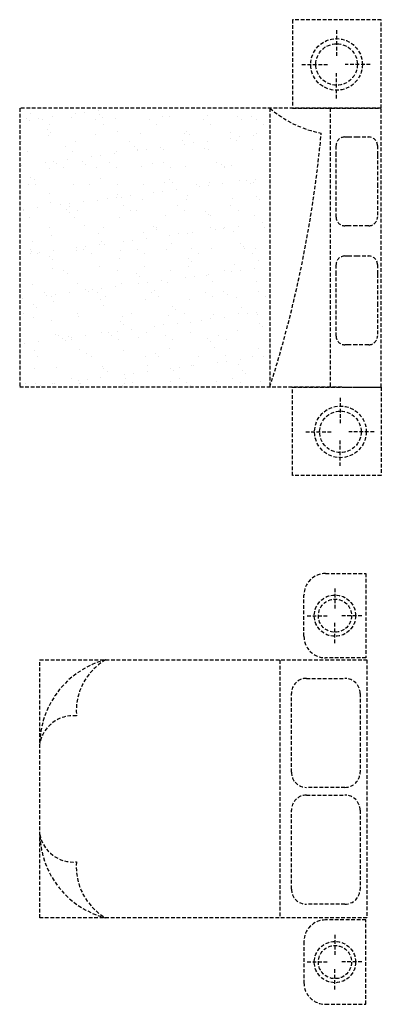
# Model space of a CAD drawing. Header units: inches. Extents: x 100794 to 106273, y 288 to 2276.
# Tile 58 of 149: x 102057 to 102106, y 1822 to 1956. Entities that reach past the tile are written whole.
import ezdxf

# ---------------------------------------------------------------- set-up
doc = ezdxf.new("R2010")
doc.units = ezdxf.units.IN
doc.header["$MEASUREMENT"] = 0
doc.linetypes.add('DASHED', pattern=[0.75, 0.5, -0.25])
doc.layers.add('4', color=5, linetype='DASHED')

msp = doc.modelspace()

# ---------------------------------------------------------------- linework, layer by layer
at = {"layer": '4', "color": 4}
for p, q in [((102093.81675, 1956.38712), (102093.81675, 1944.27418)), ((102105.9297, 1956.38712), (102093.81675, 1956.38712)), ((102105.9297, 1944.27418), (102105.9297, 1956.38712)), ((102099.81523, 1954.93259), (102099.81523, 1951.42236)), ((102095.07898, 1950.24668), (102098.65729, 1950.24668)), ((102099.81523, 1945.59438), (102099.81523, 1949.1214)), ((102104.41719, 1950.24668), (102100.98995, 1950.24668)), ((102105.9297, 1944.27418), (102056.51793, 1944.27418)), ((102056.51793, 1944.27418), (102056.51793, 1906.15634)), ((102065.3641, 1943.65935), (102065.3641, 1943.65935)), ((102067.27701, 1943.91119), (102067.27701, 1943.91119)), ((102090.70617, 1944.27418), (102090.70617, 1906.15634)), ((102093.81675, 1944.27418), (102105.9297, 1944.27418)), ((102098.94146, 1944.27418), (102098.94146, 1906.15634)), ((102105.9297, 1906.13984), (102105.9297, 1944.27418)), ((102057.46847, 1942.87099), (102057.46847, 1942.87099)), ((102057.8058, 1942.66428), (102057.8058, 1942.66428)), ((102057.95867, 1943.49103), (102057.95867, 1943.49103)), ((102059.03052, 1942.82552), (102059.03052, 1942.82552)), ((102059.58697, 1942.67504), (102059.58697, 1942.67504)), ((102060.94343, 1943.07736), (102060.94343, 1943.07736)), ((102063.62751, 1942.94955), (102063.62751, 1942.94955)), ((102064.13938, 1943.49811), (102064.13938, 1943.49811)), ((102066.91436, 1942.68836), (102066.91436, 1942.68836)), ((102067.37385, 1943.41016), (102067.37385, 1943.41016)), ((102067.80754, 1943.01275), (102067.80754, 1943.01275)), ((102069.64655, 1942.92068), (102069.64655, 1942.92068)), ((102074.24175, 1942.70167), (102074.24175, 1942.70167)), ((102076.00159, 1943.14964), (102076.00159, 1943.14964)), ((102076.92781, 1943.20211), (102076.92781, 1943.20211)), ((102081.56915, 1942.71499), (102081.56915, 1942.71499)), ((102082.16063, 1943.2282), (102082.16063, 1943.2282)), ((102086.34299, 1943.12124), (102086.34299, 1943.12124)), ((102086.77668, 1942.72384), (102086.77668, 1942.72384)), ((102088.17966, 1943.19933), (102088.17966, 1943.19933)), ((102088.89654, 1942.7283), (102088.89654, 1942.7283)), ((102060.30061, 1941.34504), (102060.30061, 1941.34504)), ((102060.57919, 1942.04292), (102060.57919, 1942.04292)), ((102060.7343, 1940.94763), (102060.7343, 1940.94763)), ((102067.90659, 1942.05624), (102067.90659, 1942.05624)), ((102069.85457, 1941.137), (102069.85457, 1941.137)), ((102075.23398, 1942.06955), (102075.23398, 1942.06955)), ((102079.26975, 1941.05612), (102079.26975, 1941.05612)), ((102082.56137, 1942.08287), (102082.56137, 1942.08287)), ((102085.34226, 1941.02211), (102085.34226, 1941.02211)), ((102089.88876, 1942.09619), (102089.88876, 1942.09619)), ((102056.82381, 1939.75399), (102056.82381, 1939.75399)), ((102060.4541, 1940.5145), (102060.4541, 1940.5145)), ((102064.1512, 1939.7673), (102064.1512, 1939.7673)), ((102066.80914, 1940.74346), (102066.80914, 1940.74346)), ((102071.4786, 1939.78062), (102071.4786, 1939.78062)), ((102072.96818, 1940.82202), (102072.96818, 1940.82202)), ((102078.80599, 1939.79393), (102078.80599, 1939.79393)), ((102078.98721, 1940.79315), (102078.98721, 1940.79315)), ((102079.70344, 1940.65872), (102079.70344, 1940.65872)), ((102082.11358, 1939.77234), (102082.11358, 1939.77234)), ((102085.30953, 1940.1931), (102085.30953, 1940.1931)), ((102086.13338, 1939.80725), (102086.13338, 1939.80725)), ((102086.53426, 1940.35433), (102086.53426, 1940.35433)), ((102088.44716, 1940.60617), (102088.44716, 1940.60617)), ((102088.82371, 1940.84808), (102088.82371, 1940.84808)), ((102100.93506, 1940.34458), (102101.40565, 1940.34458)), ((102101.40565, 1940.34458), (102102.55859, 1940.34458)), ((102102.55859, 1940.34458), (102104.15859, 1940.34458)), ((102104.15859, 1940.34458), (102104.22918, 1940.34458)), ((102057.61669, 1938.33729), (102057.61669, 1938.33729)), ((102062.78133, 1939.07188), (102062.78133, 1939.07188)), ((102063.77573, 1938.41585), (102063.77573, 1938.41585)), ((102069.79477, 1938.38698), (102069.79477, 1938.38698)), ((102072.19651, 1938.991), (102072.19651, 1938.991)), ((102072.6302, 1938.5936), (102072.6302, 1938.5936)), ((102072.64236, 1938.52543), (102072.64236, 1938.52543)), ((102073.86709, 1938.68667), (102073.86709, 1938.68667)), ((102075.78, 1938.93851), (102075.78, 1938.93851)), ((102076.14981, 1938.61594), (102076.14981, 1938.61594)), ((102078.97595, 1939.35926), (102078.97595, 1939.35926)), ((102080.20067, 1939.5205), (102080.20067, 1939.5205)), ((102081.75047, 1938.78296), (102081.75047, 1938.78296)), ((102082.30885, 1938.6945), (102082.30885, 1938.6945)), ((102088.32788, 1938.66563), (102088.32788, 1938.66563)), ((102099.75859, 1937.87399), (102099.75859, 1939.16811)), ((102105.40565, 1939.16811), (102105.40565, 1937.87399)), ((102059.9752, 1936.85777), (102059.9752, 1936.85777)), ((102061.19992, 1937.01901), (102061.19992, 1937.01901)), ((102063.11283, 1937.27084), (102063.11283, 1937.27084)), ((102065.12327, 1936.92588), (102065.12327, 1936.92588)), ((102066.30878, 1937.6916), (102066.30878, 1937.6916)), ((102067.53351, 1937.85284), (102067.53351, 1937.85284)), ((102069.44641, 1938.10468), (102069.44641, 1938.10468)), ((102099.75859, 1933.89752), (102099.75859, 1937.87399)), ((102105.40565, 1937.87399), (102105.40565, 1933.89752)), ((102056.77925, 1936.43701), (102056.77925, 1936.43701)), ((102060.60232, 1935.9808), (102060.60232, 1935.9808)), ((102061.48727, 1936.78304), (102061.48727, 1936.78304)), ((102062.4795, 1936.15092), (102062.4795, 1936.15092)), ((102065.55696, 1936.52848), (102065.55696, 1936.52848)), ((102066.95736, 1936.20976), (102066.95736, 1936.20976)), ((102068.81466, 1936.79635), (102068.81466, 1936.79635)), ((102069.80689, 1936.16423), (102069.80689, 1936.16423)), ((102073.1164, 1936.28832), (102073.1164, 1936.28832)), ((102074.67723, 1936.71784), (102074.67723, 1936.71784)), ((102076.14206, 1936.80967), (102076.14206, 1936.80967)), ((102077.13428, 1936.17755), (102077.13428, 1936.17755)), ((102079.13543, 1936.25945), (102079.13543, 1936.25945)), ((102083.46945, 1936.82298), (102083.46945, 1936.82298)), ((102084.09241, 1936.63697), (102084.09241, 1936.63697)), ((102084.46167, 1936.19086), (102084.46167, 1936.19086)), ((102084.5261, 1936.23956), (102084.5261, 1936.23956)), ((102085.49048, 1936.48841), (102085.49048, 1936.48841)), ((102058.05003, 1934.86077), (102058.05003, 1934.86077)), ((102058.48372, 1934.46336), (102058.48372, 1934.46336)), ((102067.60399, 1934.65272), (102067.60399, 1934.65272)), ((102077.01917, 1934.57185), (102077.01917, 1934.57185)), ((102077.45286, 1934.17444), (102077.45286, 1934.17444)), ((102082.45707, 1934.16079), (102082.45707, 1934.16079)), ((102086.57313, 1934.36381), (102086.57313, 1934.36381)), ((102087.47893, 1934.38658), (102087.47893, 1934.38658)), ((102088.70366, 1934.54782), (102088.70366, 1934.54782)), ((102090.61656, 1934.79966), (102090.61656, 1934.79966)), ((102057.76491, 1933.80358), (102057.76491, 1933.80358)), ((102058.72411, 1933.86198), (102058.72411, 1933.86198)), ((102063.92395, 1933.88214), (102063.92395, 1933.88214)), ((102066.05151, 1933.8753), (102066.05151, 1933.8753)), ((102069.94298, 1933.85327), (102069.94298, 1933.85327)), ((102073.3789, 1933.88861), (102073.3789, 1933.88861)), ((102076.03649, 1932.88016), (102076.03649, 1932.88016)), ((102076.29803, 1934.08223), (102076.29803, 1934.08223)), ((102077.9494, 1933.132), (102077.9494, 1933.132)), ((102080.70629, 1933.90193), (102080.70629, 1933.90193)), ((102081.14535, 1933.55275), (102081.14535, 1933.55275)), ((102082.37008, 1933.71399), (102082.37008, 1933.71399)), ((102084.28298, 1933.96583), (102084.28298, 1933.96583)), ((102088.03368, 1933.91524), (102088.03368, 1933.91524)), ((102088.4761, 1934.13193), (102088.4761, 1934.13193)), ((102099.75859, 1930.15634), (102099.75859, 1933.89752)), ((102105.40565, 1933.89752), (102105.40565, 1930.15634)), ((102060.53075, 1932.5876), (102060.53075, 1932.5876)), ((102065.28223, 1931.46433), (102065.28223, 1931.46433)), ((102067.10558, 1931.67606), (102067.10558, 1931.67606)), ((102068.47818, 1931.88509), (102068.47818, 1931.88509)), ((102069.70291, 1932.04633), (102069.70291, 1932.04633)), ((102069.94593, 1932.50673), (102069.94593, 1932.50673)), ((102070.37962, 1932.10932), (102070.37962, 1932.10932)), ((102071.61582, 1932.29816), (102071.61582, 1932.29816)), ((102073.26462, 1931.75462), (102073.26462, 1931.75462)), ((102074.81177, 1932.71892), (102074.81177, 1932.71892)), ((102079.28365, 1931.72575), (102079.28365, 1931.72575)), ((102079.49989, 1932.29869), (102079.49989, 1932.29869)), ((102085.63869, 1931.95471), (102085.63869, 1931.95471)), ((102088.91507, 1932.21781), (102088.91507, 1932.21781)), ((102089.34876, 1931.82041), (102089.34876, 1931.82041)), ((102057.03574, 1930.37866), (102057.03574, 1930.37866)), ((102057.05241, 1930.2456), (102057.05241, 1930.2456)), ((102058.94865, 1930.6305), (102058.94865, 1930.6305)), ((102060.75054, 1931.4471), (102060.75054, 1931.4471)), ((102062.1446, 1931.05126), (102062.1446, 1931.05126)), ((102062.87269, 1930.44161), (102062.87269, 1930.44161)), ((102063.36933, 1931.21249), (102063.36933, 1931.21249)), ((102063.38757, 1930.89103), (102063.38757, 1930.89103)), ((102064.3798, 1930.25891), (102064.3798, 1930.25891)), ((102070.71497, 1930.90435), (102070.71497, 1930.90435)), ((102071.70719, 1930.27223), (102071.70719, 1930.27223)), ((102072.42665, 1930.23357), (102072.42665, 1930.23357)), ((102078.04236, 1930.91766), (102078.04236, 1930.91766)), ((102079.03458, 1930.28554), (102079.03458, 1930.28554)), ((102081.84183, 1930.15269), (102081.84183, 1930.15269)), ((102085.36975, 1930.93098), (102085.36975, 1930.93098)), ((102086.36198, 1930.29886), (102086.36198, 1930.29886)), ((102099.75859, 1929.37987), (102099.75859, 1930.15634)), ((102105.40565, 1930.15634), (102105.40565, 1929.37987)), ((102057.91313, 1929.26988), (102057.91313, 1929.26988)), ((102063.30639, 1930.0442), (102063.30639, 1930.0442)), ((102064.07217, 1929.34844), (102064.07217, 1929.34844)), ((102070.0912, 1929.31957), (102070.0912, 1929.31957)), ((102076.44625, 1929.54853), (102076.44625, 1929.54853)), ((102082.27552, 1929.75529), (102082.27552, 1929.75529)), ((102082.60529, 1929.62709), (102082.60529, 1929.62709)), ((102088.62432, 1929.59822), (102088.62432, 1929.59822)), ((102060.62442, 1927.96998), (102060.62442, 1927.96998)), ((102065.35341, 1928.16845), (102065.35341, 1928.16845)), ((102067.95181, 1927.98329), (102067.95181, 1927.98329)), ((102074.76859, 1928.08758), (102074.76859, 1928.08758)), ((102075.20229, 1927.69017), (102075.20229, 1927.69017)), ((102075.2792, 1927.99661), (102075.2792, 1927.99661)), ((102082.60659, 1928.00992), (102082.60659, 1928.00992)), ((102083.31475, 1927.74624), (102083.31475, 1927.74624)), ((102084.32255, 1927.87953), (102084.32255, 1927.87953)), ((102084.53948, 1927.90748), (102084.53948, 1927.90748)), ((102085.78691, 1927.42101), (102085.78691, 1927.42101)), ((102086.45238, 1928.15932), (102086.45238, 1928.15932)), ((102089.64834, 1928.58007), (102089.64834, 1928.58007)), ((102089.93399, 1928.02324), (102089.93399, 1928.02324)), ((102101.40565, 1928.2034), (102100.93506, 1928.2034)), ((102102.58212, 1928.2034), (102101.40565, 1928.2034)), ((102104.15859, 1928.2034), (102102.58212, 1928.2034)), ((102104.22918, 1928.2034), (102104.15859, 1928.2034)), ((102058.28017, 1926.10333), (102058.28017, 1926.10333)), ((102060.89876, 1926.91339), (102060.89876, 1926.91339)), ((102067.2538, 1927.14235), (102067.2538, 1927.14235)), ((102070.64759, 1926.07858), (102070.64759, 1926.07858)), ((102071.87231, 1926.23981), (102071.87231, 1926.23981)), ((102073.41284, 1927.22091), (102073.41284, 1927.22091)), ((102073.78522, 1926.49165), (102073.78522, 1926.49165)), ((102076.98117, 1926.91241), (102076.98117, 1926.91241)), ((102078.2059, 1927.07365), (102078.2059, 1927.07365)), ((102079.43187, 1927.19205), (102079.43187, 1927.19205)), ((102080.1188, 1927.32548), (102080.1188, 1927.32548)), ((102057.96048, 1924.98571), (102057.96048, 1924.98571)), ((102058.06135, 1924.73618), (102058.06135, 1924.73618)), ((102061.11805, 1924.82399), (102061.11805, 1924.82399)), ((102064.22039, 1924.81474), (102064.22039, 1924.81474)), ((102064.314, 1925.24474), (102064.314, 1925.24474)), ((102065.28787, 1924.99903), (102065.28787, 1924.99903)), ((102065.53873, 1925.40598), (102065.53873, 1925.40598)), ((102067.45163, 1925.65782), (102067.45163, 1925.65782)), ((102067.69535, 1926.02246), (102067.69535, 1926.02246)), ((102068.12905, 1925.62505), (102068.12905, 1925.62505)), ((102070.23942, 1924.78587), (102070.23942, 1924.78587)), ((102072.61527, 1925.01234), (102072.61527, 1925.01234)), ((102076.59447, 1925.01483), (102076.59447, 1925.01483)), ((102077.24931, 1925.81441), (102077.24931, 1925.81441)), ((102079.94266, 1925.02566), (102079.94266, 1925.02566)), ((102082.7535, 1925.09339), (102082.7535, 1925.09339)), ((102086.66449, 1925.73354), (102086.66449, 1925.73354)), ((102087.09819, 1925.33613), (102087.09819, 1925.33613)), ((102087.27005, 1925.03897), (102087.27005, 1925.03897)), ((102088.77254, 1925.06452), (102088.77254, 1925.06452)), ((102057.98042, 1924.41091), (102057.98042, 1924.41091)), ((102058.95271, 1924.35359), (102058.95271, 1924.35359)), ((102059.20515, 1924.57215), (102059.20515, 1924.57215)), ((102060.62211, 1923.95734), (102060.62211, 1923.95734)), ((102061.05581, 1923.55993), (102061.05581, 1923.55993)), ((102066.2801, 1924.36691), (102066.2801, 1924.36691)), ((102070.17608, 1923.74929), (102070.17608, 1923.74929)), ((102073.60749, 1924.38022), (102073.60749, 1924.38022)), ((102079.59125, 1923.66842), (102079.59125, 1923.66842)), ((102080.93489, 1924.39354), (102080.93489, 1924.39354)), ((102088.26228, 1924.40685), (102088.26228, 1924.40685)), ((102089.14521, 1923.46038), (102089.14521, 1923.46038)), ((102100.93506, 1924.06223), (102101.40565, 1924.06223)), ((102101.40565, 1924.06223), (102102.55859, 1924.06223)), ((102102.55859, 1924.06223), (102104.15859, 1924.06223)), ((102104.15859, 1924.06223), (102104.22918, 1924.06223)), ((102061.04698, 1922.37969), (102061.04698, 1922.37969)), ((102062.52472, 1922.07797), (102062.52472, 1922.07797)), ((102067.40202, 1922.60865), (102067.40202, 1922.60865)), ((102069.85211, 1922.09129), (102069.85211, 1922.09129)), ((102073.56106, 1922.68721), (102073.56106, 1922.68721)), ((102077.1795, 1922.1046), (102077.1795, 1922.1046)), ((102079.58009, 1922.65834), (102079.58009, 1922.65834)), ((102080.02495, 1923.27101), (102080.02495, 1923.27101)), ((102084.5069, 1922.11792), (102084.5069, 1922.11792)), ((102085.93513, 1922.8873), (102085.93513, 1922.8873)), ((102086.70888, 1922.10097), (102086.70888, 1922.10097)), ((102088.62179, 1922.35281), (102088.62179, 1922.35281)), ((102099.75859, 1921.59164), (102099.75859, 1922.88575)), ((102105.40565, 1922.88575), (102105.40565, 1921.59164)), ((102063.10284, 1921.68417), (102063.10284, 1921.68417)), ((102072.51801, 1921.6033), (102072.51801, 1921.6033)), ((102072.95171, 1921.2059), (102072.95171, 1921.2059)), ((102075.95462, 1920.68514), (102075.95462, 1920.68514)), ((102079.15057, 1921.1059), (102079.15057, 1921.1059)), ((102080.3753, 1921.26713), (102080.3753, 1921.26713)), ((102082.07198, 1921.39526), (102082.07198, 1921.39526)), ((102082.2882, 1921.51897), (102082.2882, 1921.51897)), ((102085.48415, 1921.93973), (102085.48415, 1921.93973)), ((102099.75859, 1917.61517), (102099.75859, 1921.59164)), ((102105.40565, 1921.59164), (102105.40565, 1917.61517)), ((102058.20957, 1920.20247), (102058.20957, 1920.20247)), ((102064.36861, 1920.28103), (102064.36861, 1920.28103)), ((102065.44478, 1919.53818), (102065.44478, 1919.53818)), ((102066.48341, 1919.43823), (102066.48341, 1919.43823)), ((102067.70813, 1919.59947), (102067.70813, 1919.59947)), ((102069.62104, 1919.85131), (102069.62104, 1919.85131)), ((102070.38764, 1920.25217), (102070.38764, 1920.25217)), ((102072.81699, 1920.27206), (102072.81699, 1920.27206)), ((102074.04171, 1920.4333), (102074.04171, 1920.4333)), ((102074.99874, 1919.33014), (102074.99874, 1919.33014)), ((102076.74269, 1920.48113), (102076.74269, 1920.48113)), ((102082.90172, 1920.55969), (102082.90172, 1920.55969)), ((102088.92076, 1920.53082), (102088.92076, 1920.53082)), ((102056.95387, 1918.18364), (102056.95387, 1918.18364)), ((102059.86078, 1919.0937), (102059.86078, 1919.0937)), ((102060.14982, 1918.6044), (102060.14982, 1918.6044)), ((102060.85301, 1918.46159), (102060.85301, 1918.46159)), ((102061.37455, 1918.76564), (102061.37455, 1918.76564)), ((102063.28745, 1919.01748), (102063.28745, 1919.01748)), ((102065.87847, 1919.14078), (102065.87847, 1919.14078)), ((102067.18818, 1919.10702), (102067.18818, 1919.10702)), ((102067.55024, 1918.07495), (102067.55024, 1918.07495)), ((102068.1804, 1918.4749), (102068.1804, 1918.4749)), ((102073.70928, 1918.15351), (102073.70928, 1918.15351)), ((102074.51557, 1919.12034), (102074.51557, 1919.12034)), ((102075.50779, 1918.48822), (102075.50779, 1918.48822)), ((102079.72831, 1918.12464), (102079.72831, 1918.12464)), ((102081.84296, 1919.13365), (102081.84296, 1919.13365)), ((102082.83519, 1918.50153), (102082.83519, 1918.50153)), ((102084.41392, 1919.24927), (102084.41392, 1919.24927)), ((102084.84761, 1918.85186), (102084.84761, 1918.85186)), ((102086.08335, 1918.3536), (102086.08335, 1918.3536)), ((102089.17035, 1919.14697), (102089.17035, 1919.14697)), ((102090.16258, 1918.51485), (102090.16258, 1918.51485)), ((102058.37154, 1917.47306), (102058.37154, 1917.47306)), ((102058.80523, 1917.07566), (102058.80523, 1917.07566)), ((102061.1952, 1917.84599), (102061.1952, 1917.84599)), ((102067.9255, 1917.26502), (102067.9255, 1917.26502)), ((102077.34068, 1917.18415), (102077.34068, 1917.18415)), ((102077.77437, 1916.78674), (102077.77437, 1916.78674)), ((102086.89464, 1916.9761), (102086.89464, 1916.9761)), ((102099.75859, 1913.87399), (102099.75859, 1917.61517)), ((102105.40565, 1917.61517), (102105.40565, 1913.87399)), ((102057.09763, 1916.17265), (102057.09763, 1916.17265)), ((102058.35779, 1915.66877), (102058.35779, 1915.66877)), ((102064.42502, 1916.18597), (102064.42502, 1916.18597)), ((102064.51683, 1915.74733), (102064.51683, 1915.74733)), ((102070.53586, 1915.71846), (102070.53586, 1915.71846)), ((102071.75241, 1916.19928), (102071.75241, 1916.19928)), ((102076.89091, 1915.94742), (102076.89091, 1915.94742)), ((102079.07981, 1916.2126), (102079.07981, 1916.2126)), ((102081.31997, 1915.29938), (102081.31997, 1915.29938)), ((102082.5447, 1915.46062), (102082.5447, 1915.46062)), ((102083.04994, 1916.02598), (102083.04994, 1916.02598)), ((102084.45761, 1915.71246), (102084.45761, 1915.71246)), ((102086.4072, 1916.22591), (102086.4072, 1916.22591)), ((102087.65356, 1916.13322), (102087.65356, 1916.13322)), ((102088.87828, 1916.29445), (102088.87828, 1916.29445)), ((102089.06898, 1915.99711), (102089.06898, 1915.99711)), ((102060.85226, 1915.1999), (102060.85226, 1915.1999)), ((102070.26744, 1915.11903), (102070.26744, 1915.11903)), ((102070.70113, 1914.72162), (102070.70113, 1914.72162)), ((102071.79044, 1914.0448), (102071.79044, 1914.0448)), ((102074.98639, 1914.46555), (102074.98639, 1914.46555)), ((102076.21112, 1914.62679), (102076.21112, 1914.62679)), ((102078.12402, 1914.87863), (102078.12402, 1914.87863)), ((102079.8214, 1914.91098), (102079.8214, 1914.91098)), ((102089.23658, 1914.83011), (102089.23658, 1914.83011)), ((102089.67027, 1914.4327), (102089.67027, 1914.4327)), ((102061.34342, 1913.31228), (102061.34342, 1913.31228)), ((102061.76109, 1913.2017), (102061.76109, 1913.2017)), ((102062.31923, 1912.79789), (102062.31923, 1912.79789)), ((102063.1942, 1913.05391), (102063.1942, 1913.05391)), ((102063.54395, 1912.95913), (102063.54395, 1912.95913)), ((102063.62789, 1912.6565), (102063.62789, 1912.6565)), ((102065.45686, 1913.21097), (102065.45686, 1913.21097)), ((102067.69846, 1913.54124), (102067.69846, 1913.54124)), ((102068.65281, 1913.63172), (102068.65281, 1913.63172)), ((102069.08848, 1913.21501), (102069.08848, 1913.21501)), ((102069.87753, 1913.79296), (102069.87753, 1913.79296)), ((102072.74816, 1912.84587), (102072.74816, 1912.84587)), ((102073.8575, 1913.6198), (102073.8575, 1913.6198)), ((102076.41587, 1913.22833), (102076.41587, 1913.22833)), ((102077.4081, 1912.59621), (102077.4081, 1912.59621)), ((102079.87653, 1913.59094), (102079.87653, 1913.59094)), ((102082.16334, 1912.76499), (102082.16334, 1912.76499)), ((102083.74326, 1913.24165), (102083.74326, 1913.24165)), ((102084.73549, 1912.60953), (102084.73549, 1912.60953)), ((102086.23157, 1913.8199), (102086.23157, 1913.8199)), ((102099.75859, 1913.09752), (102099.75859, 1913.87399)), ((102105.40565, 1913.87399), (102105.40565, 1913.09752)), ((102057.21037, 1912.12529), (102057.21037, 1912.12529)), ((102059.12327, 1912.37713), (102059.12327, 1912.37713)), ((102062.75331, 1912.56958), (102062.75331, 1912.56958)), ((102070.0807, 1912.5829), (102070.0807, 1912.5829)), ((102077.03913, 1911.41372), (102077.03913, 1911.41372)), ((102082.59703, 1912.36759), (102082.59703, 1912.36759)), ((102083.19816, 1911.49228), (102083.19816, 1911.49228)), ((102089.2172, 1911.46341), (102089.2172, 1911.46341)), ((102101.40565, 1911.92105), (102100.93506, 1911.92105)), ((102102.58212, 1911.92105), (102101.40565, 1911.92105)), ((102104.15859, 1911.92105), (102102.58212, 1911.92105)), ((102104.22918, 1911.92105), (102104.15859, 1911.92105)), ((102056.55465, 1910.59138), (102056.55465, 1910.59138)), ((102058.50601, 1911.13507), (102058.50601, 1911.13507)), ((102058.99793, 1910.28064), (102058.99793, 1910.28064)), ((102064.66505, 1911.21363), (102064.66505, 1911.21363)), ((102065.67492, 1910.78075), (102065.67492, 1910.78075)), ((102066.32532, 1910.29396), (102066.32532, 1910.29396)), ((102070.68408, 1911.18476), (102070.68408, 1911.18476)), ((102073.65271, 1910.30728), (102073.65271, 1910.30728)), ((102075.0901, 1910.69987), (102075.0901, 1910.69987)), ((102075.52379, 1910.30247), (102075.52379, 1910.30247)), ((102080.98011, 1910.32059), (102080.98011, 1910.32059)), ((102084.64406, 1910.49183), (102084.64406, 1910.49183)), ((102086.62701, 1909.90595), (102086.62701, 1909.90595)), ((102088.3075, 1910.33391), (102088.3075, 1910.33391)), ((102089.82296, 1910.3267), (102089.82296, 1910.3267)), ((102058.60168, 1908.71563), (102058.60168, 1908.71563)), ((102061.49164, 1908.77858), (102061.49164, 1908.77858)), ((102067.84668, 1909.00754), (102067.84668, 1909.00754)), ((102068.01686, 1908.63475), (102068.01686, 1908.63475)), ((102074.00572, 1909.0861), (102074.00572, 1909.0861)), ((102077.15579, 1908.65904), (102077.15579, 1908.65904)), ((102078.38052, 1908.82028), (102078.38052, 1908.82028)), ((102080.02475, 1909.05723), (102080.02475, 1909.05723)), ((102080.29343, 1909.07212), (102080.29343, 1909.07212)), ((102083.48938, 1909.49287), (102083.48938, 1909.49287)), ((102084.7141, 1909.65411), (102084.7141, 1909.65411)), ((102086.37979, 1909.28619), (102086.37979, 1909.28619)), ((102063.66139, 1907.30969), (102063.66139, 1907.30969)), ((102067.62626, 1907.40445), (102067.62626, 1907.40445)), ((102068.45055, 1908.23735), (102068.45055, 1908.23735)), ((102070.82221, 1907.82521), (102070.82221, 1907.82521)), ((102070.98878, 1907.32301), (102070.98878, 1907.32301)), ((102072.04694, 1907.98645), (102072.04694, 1907.98645)), ((102073.95984, 1908.23829), (102073.95984, 1908.23829)), ((102077.57082, 1908.42671), (102077.57082, 1908.42671)), ((102078.31617, 1907.33632), (102078.31617, 1907.33632)), ((102085.64357, 1907.34964), (102085.64357, 1907.34964)), ((102086.986, 1908.34584), (102086.986, 1908.34584)), ((102087.41969, 1907.94843), (102087.41969, 1907.94843)), ((102056.51793, 1906.15634), (102105.9297, 1906.13984)), ((102057.32622, 1906.66426), (102057.32622, 1906.66426)), ((102058.15504, 1906.15754), (102058.15504, 1906.15754)), ((102058.65423, 1906.60136), (102058.65423, 1906.60136)), ((102059.37977, 1906.31878), (102059.37977, 1906.31878)), ((102060.94362, 1906.56963), (102060.94362, 1906.56963)), ((102061.29268, 1906.57062), (102061.29268, 1906.57062)), ((102061.37731, 1906.17223), (102061.37731, 1906.17223)), ((102064.48863, 1906.99138), (102064.48863, 1906.99138)), ((102064.65361, 1906.67758), (102064.65361, 1906.67758)), ((102064.81327, 1906.67992), (102064.81327, 1906.67992)), ((102065.71335, 1907.15261), (102065.71335, 1907.15261)), ((102070.49758, 1906.36159), (102070.49758, 1906.36159)), ((102070.8323, 1906.65106), (102070.8323, 1906.65106)), ((102071.98101, 1906.69089), (102071.98101, 1906.69089)), ((102077.18735, 1906.88002), (102077.18735, 1906.88002)), ((102079.3084, 1906.70421), (102079.3084, 1906.70421)), ((102079.91276, 1906.28072), (102079.91276, 1906.28072)), ((102083.34638, 1906.95858), (102083.34638, 1906.95858)), ((102086.63579, 1906.71752), (102086.63579, 1906.71752)), ((102089.36542, 1906.92971), (102089.36542, 1906.92971)), ((102093.81675, 1906.13984), (102105.9297, 1906.13984)), ((102093.81675, 1894.0269), (102093.81675, 1906.13984)), ((102105.9297, 1906.13984), (102105.9297, 1894.0269)), ((102100.33288, 1904.67376), (102100.33288, 1901.16354)), ((102095.59663, 1899.98786), (102099.17493, 1899.98786)), ((102104.93484, 1899.98786), (102101.5076, 1899.98786)), ((102100.33288, 1895.33555), (102100.33288, 1898.86257)), ((102105.9297, 1894.0269), (102093.81675, 1894.0269)), ((102098.32535, 1880.63319), (102103.83123, 1880.63319)), ((102103.83123, 1880.63319), (102103.83123, 1869.08992)), ((102095.36064, 1872.05463), (102095.36064, 1877.66848)), ((102099.59185, 1878.5922), (102099.59185, 1875.78401)), ((102095.80285, 1874.84347), (102098.66549, 1874.84347)), ((102099.59185, 1871.12163), (102099.59185, 1873.94324)), ((102103.27342, 1874.84347), (102100.53163, 1874.84347)), ((102059.25063, 1868.81239), (102103.95652, 1868.81239)), ((102059.25063, 1833.51827), (102059.25063, 1868.81239)), ((102092.0702, 1868.76443), (102092.0702, 1833.57621)), ((102103.83123, 1869.08992), (102098.32535, 1869.08992)), ((102103.95652, 1868.81239), (102103.95652, 1833.51827)), ((102095.70908, 1866.28854), (102100.96845, 1866.28854)), ((102093.64367, 1853.43809), (102093.64367, 1864.22313)), ((102103.03386, 1864.22313), (102103.03386, 1853.43809)), ((102100.96845, 1851.37267), (102095.70908, 1851.37267)), ((102095.70908, 1850.31164), (102100.96845, 1850.31164)), ((102093.64367, 1837.46119), (102093.64367, 1848.24623)), ((102103.03386, 1848.24623), (102103.03386, 1837.46119)), ((102100.96845, 1835.39577), (102095.70908, 1835.39577)), ((102103.95652, 1833.51827), (102059.25063, 1833.51827)), ((102103.83123, 1833.24074), (102098.32535, 1833.24074)), ((102103.83123, 1821.69747), (102103.83123, 1833.24074)), ((102099.59185, 1831.20903), (102099.59185, 1828.38742)), ((102095.36064, 1830.27603), (102095.36064, 1824.66218)), ((102095.80285, 1827.48719), (102098.66549, 1827.48719)), ((102099.59185, 1823.73846), (102099.59185, 1826.54665)), ((102103.27342, 1827.48719), (102100.53163, 1827.48719)), ((102098.32535, 1821.69747), (102103.83123, 1821.69747))]:
    msp.add_line(p, q, dxfattribs=at)
for centre, radius in [((102099.82278, 1950.26432), 3.53172), ((102099.82278, 1950.26432), 2.83696), ((102100.34043, 1900.0055), 3.53172), ((102100.34043, 1900.0055), 2.83696), ((102099.59789, 1874.85758), 2.82538), ((102099.59789, 1874.85758), 2.26956), ((102099.59789, 1827.47308), 2.82538), ((102099.59789, 1827.47308), 2.26956)]:
    msp.add_circle(centre, radius, dxfattribs=at)
for centre, radius, start, end in [((102100.60333, 1955.72791), 15.13743, 229.1697234, 259.0404247), ((101934.82213, 1955.74491), 163.58135, 342.3535141, 354.7815195), ((102100.93506, 1939.16811), 1.17647, 90, 180), ((102104.22918, 1939.16811), 1.17647, 0, 90), ((102100.93506, 1929.37987), 1.17647, 180, 270), ((102104.22918, 1929.37987), 1.17647, 270, 0), ((102100.93506, 1922.88575), 1.17647, 90, 180), ((102104.22918, 1922.88575), 1.17647, 0, 90), ((102100.93506, 1913.09752), 1.17647, 180, 270), ((102104.22918, 1913.09752), 1.17647, 270, 0), ((102098.32535, 1877.66848), 2.96471, 90, 180), ((102098.32535, 1872.05463), 2.96471, 180, 270), ((102071.28949, 1857.18686), 12.01349, 104.6006002, 177.9796126), ((102072.35655, 1861.81031), 8.11201, 120.4520322, 184.6554799), ((102095.70908, 1864.22313), 2.06541, 90, 180), ((102100.96845, 1864.22313), 2.06541, 0, 90), ((102063.8366, 1856.50209), 4.67009, 84.6589846, 169.1083833), ((102095.70908, 1853.43809), 2.06541, 180, 270), ((102100.96845, 1853.43809), 2.06541, 270, 0), ((102095.70908, 1848.24623), 2.06541, 90, 180), ((102100.96845, 1848.24623), 2.06541, 0, 90), ((102063.8366, 1845.82857), 4.67009, 190.8916167, 275.3410154), ((102071.28949, 1845.1438), 12.01349, 182.0203874, 255.3993998), ((102072.35655, 1840.52036), 8.11201, 175.3445201, 239.5479678), ((102095.70908, 1837.46119), 2.06541, 180, 270), ((102100.96845, 1837.46119), 2.06541, 270, 0), ((102098.32535, 1830.27603), 2.96471, 90, 180), ((102098.32535, 1824.66218), 2.96471, 180, 270)]:
    msp.add_arc(centre, radius, start, end, dxfattribs=at)

doc.saveas('drawing.dxf')
